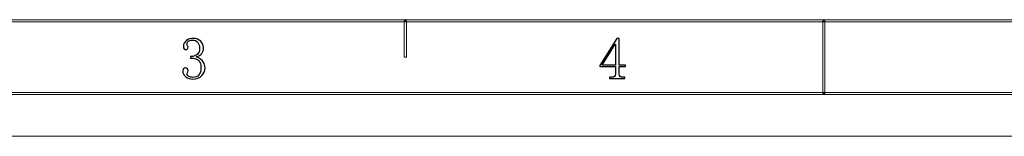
# Model space of a CAD drawing. Header units: millimetres. Extents: x -420 to 420, y -297 to 297.
# Tile 36 of 203: x -189 to 42, y -297 to -270. Entities that reach past the tile are written whole.
import ezdxf

# ---------------------------------------------------------------- set-up
doc = ezdxf.new("R2010")
doc.units = ezdxf.units.MM
doc.header["$MEASUREMENT"] = 0
doc.layers.add('layer 1', color=7, linetype='Continuous')

msp = doc.modelspace()

# ---------------------------------------------------------------- linework, layer by layer
at = {"layer": 'layer 1', "lineweight": 9}
for points in [[(-393.4478, -270.583), (-393.4478, -270.583), (-393.4478, -270.0827), (-393.4478, -270.0827), (-393.4478, -270.0827), (-393.4478, -270.0827), (393.1434, -270.0827), (393.1434, -270.0827), (393.1434, -270.0827), (393.1434, -270.0827), (393.1434, -270.583), (393.1434, -270.583), (393.1434, -270.583), (393.1434, -270.583), (-393.4478, -270.583), (-393.4478, -270.583)], [(-98.2261, -278.8377), (-98.2261, -278.8377), (-98.726, -278.8377), (-98.726, -278.8377), (-98.726, -278.8377), (-98.726, -278.8377), (-98.726, -270.3329), (-98.726, -270.3329), (-98.726, -270.3329), (-98.726, -270.3329), (-98.2261, -270.3329), (-98.2261, -270.3329), (-98.2261, -270.3329), (-98.2261, -270.3329), (-98.2261, -278.8377), (-98.2261, -278.8377)], [(0.0978, -287.3425), (0.0978, -287.3425), (-0.4021, -287.3425), (-0.4021, -287.3425), (-0.4021, -287.3425), (-0.4021, -287.3425), (-0.4021, -270.3329), (-0.4021, -270.3329), (-0.4021, -270.3329), (-0.4021, -270.3329), (0.0978, -270.3329), (0.0978, -270.3329), (0.0978, -270.3329), (0.0978, -270.3329), (0.0978, -287.3425), (0.0978, -287.3425)], [(-410.439, -287.5927), (-410.439, -287.5927), (-410.439, -287.0923), (-410.439, -287.0923), (-410.439, -287.0923), (-410.439, -287.0923), (410.1346, -287.0923), (410.1346, -287.0923), (410.1346, -287.0923), (410.1346, -287.0923), (410.1346, -287.5927), (410.1346, -287.5927), (410.1346, -287.5927), (410.1346, -287.5927), (-410.439, -287.5927), (-410.439, -287.5927)]]:
    msp.add_open_spline(points, degree=3, knots=[0, 0, 0, 0, 0.2, 0.2, 0.2, 0.2, 0.4, 0.4, 0.4, 0.4, 0.6, 0.6, 0.6, 0.6, 1, 1, 1, 1], dxfattribs=at)
at = {"layer": 'layer 1'}
for points, knots in [([(-145.5225, -281.345), (-145.5225, -282.0329), (-145.777, -282.6372), (-146.2836, -283.1631), (-146.2836, -283.1631), (-146.7881, -283.6888), (-147.4936, -283.9505), (-148.3982, -283.9505), (-148.3982, -283.9505), (-149.0484, -283.9505), (-149.6082, -283.7699), (-150.0779, -283.4062), (-150.0779, -283.4062), (-150.5475, -283.0449), (-150.7836, -282.6303), (-150.7836, -282.1578), (-150.7836, -282.1578), (-150.7836, -281.9424), (-150.7117, -281.7525), (-150.5661, -281.5881), (-150.5661, -281.5881), (-150.4226, -281.4259), (-150.2768, -281.345), (-150.1335, -281.345), (-150.1335, -281.345), (-149.916, -281.345), (-149.761, -281.4259), (-149.6706, -281.5881), (-149.6706, -281.5881), (-149.5805, -281.7525), (-149.5365, -281.8868), (-149.5365, -281.9958), (-149.5365, -281.9958), (-149.5365, -282.1764), (-149.5711, -282.3316), (-149.6453, -282.4567), (-149.6453, -282.4567), (-149.717, -282.584), (-149.7539, -282.7022), (-149.7539, -282.811), (-149.7539, -282.811), (-149.7539, -283.0264), (-149.6175, -283.2094), (-149.3468, -283.353), (-149.3468, -283.353), (-149.0761, -283.4989), (-148.7777, -283.5706), (-148.4515, -283.5706), (-148.4515, -283.5706), (-147.8014, -283.5706), (-147.3132, -283.3807), (-146.987, -283.0009), (-146.987, -283.0009), (-146.6631, -282.6211), (-146.4988, -282.0329), (-146.4988, -281.236), (-146.4988, -281.236), (-146.4988, -280.5852), (-146.6723, -280.0595), (-147.0148, -279.6612), (-147.0148, -279.6612), (-147.3571, -279.2628), (-148.0002, -279.0636), (-148.9396, -279.0636), (-148.9396, -279.0636), (-148.9396, -279.0636), (-148.9396, -278.6838), (-148.9396, -278.6838), (-148.9396, -278.6838), (-148.2155, -278.6838), (-147.6834, -278.5124), (-147.3409, -278.1697), (-147.3409, -278.1697), (-146.9962, -277.8245), (-146.825, -277.3451), (-146.825, -276.7314), (-146.825, -276.7314), (-146.825, -276.2241), (-146.9616, -275.7817), (-147.2323, -275.3996), (-147.2323, -275.3996), (-147.503, -275.0198), (-147.9264, -274.8299), (-148.5046, -274.8299), (-148.5046, -274.8299), (-148.7591, -274.8299), (-149.0298, -274.8947), (-149.319, -275.0198), (-149.319, -275.0198), (-149.6082, -275.1472), (-149.7539, -275.3556), (-149.7539, -275.6451), (-149.7539, -275.6451), (-149.7539, -275.9347), (-149.717, -276.1152), (-149.6453, -276.1871), (-149.6453, -276.1871), (-149.5711, -276.2611), (-149.5365, -276.3516), (-149.5365, -276.4581), (-149.5365, -276.4581), (-149.5365, -276.6411), (-149.5711, -276.7846), (-149.6453, -276.8935), (-149.6453, -276.8935), (-149.717, -277.0024), (-149.8442, -277.0556), (-150.0247, -277.0556), (-150.0247, -277.0556), (-150.1681, -277.0556), (-150.3047, -277.0024), (-150.4319, -276.8935), (-150.4319, -276.8935), (-150.5569, -276.7846), (-150.6215, -276.5855), (-150.6215, -276.2959), (-150.6215, -276.2959), (-150.6215, -275.754), (-150.3856, -275.3093), (-149.916, -274.9665), (-149.916, -274.9665), (-149.4463, -274.6237), (-148.9025, -274.45), (-148.2895, -274.45), (-148.2895, -274.45), (-147.5654, -274.45), (-146.987, -274.6769), (-146.5543, -275.1286), (-146.5543, -275.1286), (-146.1194, -275.5826), (-145.9019, -276.062), (-145.9019, -276.5669), (-145.9019, -276.5669), (-145.9019, -277.1112), (-146.0383, -277.5721), (-146.3091, -277.9519), (-146.3091, -277.9519), (-146.5798, -278.3317), (-147.0056, -278.612), (-147.5838, -278.7926), (-147.5838, -278.7926), (-146.7881, -279.0821), (-146.2466, -279.4619), (-145.9574, -279.9322), (-145.9574, -279.9322), (-145.6683, -280.4047), (-145.5225, -280.8748), (-145.5225, -281.345)], [0, 0, 0, 0, 0.02631579, 0.02631579, 0.02631579, 0.02631579, 0.05263158, 0.05263158, 0.05263158, 0.05263158, 0.07894737, 0.07894737, 0.07894737, 0.07894737, 0.10526316, 0.10526316, 0.10526316, 0.10526316, 0.13157895, 0.13157895, 0.13157895, 0.13157895, 0.15789474, 0.15789474, 0.15789474, 0.15789474, 0.18421053, 0.18421053, 0.18421053, 0.18421053, 0.21052632, 0.21052632, 0.21052632, 0.21052632, 0.23684211, 0.23684211, 0.23684211, 0.23684211, 0.26315789, 0.26315789, 0.26315789, 0.26315789, 0.28947368, 0.28947368, 0.28947368, 0.28947368, 0.31578947, 0.31578947, 0.31578947, 0.31578947, 0.34210526, 0.34210526, 0.34210526, 0.34210526, 0.36842105, 0.36842105, 0.36842105, 0.36842105, 0.39473684, 0.39473684, 0.39473684, 0.39473684, 0.42105263, 0.42105263, 0.42105263, 0.42105263, 0.44736842, 0.44736842, 0.44736842, 0.44736842, 0.47368421, 0.47368421, 0.47368421, 0.47368421, 0.5, 0.5, 0.5, 0.5, 0.52631579, 0.52631579, 0.52631579, 0.52631579, 0.55263158, 0.55263158, 0.55263158, 0.55263158, 0.57894737, 0.57894737, 0.57894737, 0.57894737, 0.60526316, 0.60526316, 0.60526316, 0.60526316, 0.63157895, 0.63157895, 0.63157895, 0.63157895, 0.65789474, 0.65789474, 0.65789474, 0.65789474, 0.68421053, 0.68421053, 0.68421053, 0.68421053, 0.71052632, 0.71052632, 0.71052632, 0.71052632, 0.73684211, 0.73684211, 0.73684211, 0.73684211, 0.76315789, 0.76315789, 0.76315789, 0.76315789, 0.78947368, 0.78947368, 0.78947368, 0.78947368, 0.81578947, 0.81578947, 0.81578947, 0.81578947, 0.84210526, 0.84210526, 0.84210526, 0.84210526, 0.86842105, 0.86842105, 0.86842105, 0.86842105, 0.89473684, 0.89473684, 0.89473684, 0.89473684, 0.92105263, 0.92105263, 0.92105263, 0.92105263, 0.94736842, 0.94736842, 0.94736842, 0.94736842, 1, 1, 1, 1]), ([(-48.2355, -282.8272), (-48.2355, -283.0796), (-48.1637, -283.2602), (-48.018, -283.3691), (-48.018, -283.3691), (-47.8746, -283.478), (-47.6756, -283.5312), (-47.4234, -283.5312), (-47.4234, -283.5312), (-47.4234, -283.5312), (-46.9352, -283.5312), (-46.9352, -283.5312), (-46.9352, -283.5312), (-46.9352, -283.5312), (-46.9352, -283.8578), (-46.9352, -283.8578), (-46.9352, -283.8578), (-46.9352, -283.8578), (-50.5143, -283.8578), (-50.5143, -283.8578), (-50.5143, -283.8578), (-50.5143, -283.8578), (-50.5143, -283.5312), (-50.5143, -283.5312), (-50.5143, -283.5312), (-50.5143, -283.5312), (-49.9174, -283.5312), (-49.9174, -283.5312), (-49.9174, -283.5312), (-49.6281, -283.5312), (-49.42, -283.478), (-49.2928, -283.3691), (-49.2928, -283.3691), (-49.1678, -283.2602), (-49.103, -283.0796), (-49.103, -282.8272), (-49.103, -282.8272), (-49.103, -282.8272), (-49.103, -281.0345), (-49.103, -281.0345), (-49.103, -281.0345), (-49.103, -281.0345), (-52.7352, -281.0345), (-52.7352, -281.0345), (-52.7352, -281.0345), (-52.7352, -281.0345), (-52.7352, -280.7635), (-52.7352, -280.7635), (-52.7352, -280.7635), (-52.7352, -280.7635), (-48.7792, -274.4661), (-48.7792, -274.4661), (-48.7792, -274.4661), (-48.7792, -274.4661), (-48.2355, -274.4661), (-48.2355, -274.4661), (-48.2355, -274.4661), (-48.2355, -274.4661), (-48.2355, -280.7102), (-48.2355, -280.7102), (-48.2355, -280.7102), (-48.2355, -280.7102), (-46.7709, -280.7102), (-46.7709, -280.7102), (-46.7709, -280.7102), (-46.7709, -280.7102), (-46.7709, -281.0345), (-46.7709, -281.0345), (-46.7709, -281.0345), (-46.7709, -281.0345), (-48.2355, -281.0345), (-48.2355, -281.0345), (-48.2355, -281.0345), (-48.2355, -281.0345), (-48.2355, -282.8272), (-48.2355, -282.8272)], [0, 0, 0, 0, 0.05, 0.05, 0.05, 0.05, 0.1, 0.1, 0.1, 0.1, 0.15, 0.15, 0.15, 0.15, 0.2, 0.2, 0.2, 0.2, 0.25, 0.25, 0.25, 0.25, 0.3, 0.3, 0.3, 0.3, 0.35, 0.35, 0.35, 0.35, 0.4, 0.4, 0.4, 0.4, 0.45, 0.45, 0.45, 0.45, 0.5, 0.5, 0.5, 0.5, 0.55, 0.55, 0.55, 0.55, 0.6, 0.6, 0.6, 0.6, 0.65, 0.65, 0.65, 0.65, 0.7, 0.7, 0.7, 0.7, 0.75, 0.75, 0.75, 0.75, 0.8, 0.8, 0.8, 0.8, 0.85, 0.85, 0.85, 0.85, 0.9, 0.9, 0.9, 0.9, 1, 1, 1, 1]), ([(-49.1586, -275.8233), (-49.1586, -275.8233), (-52.2494, -280.7102), (-52.2494, -280.7102), (-52.2494, -280.7102), (-52.2494, -280.7102), (-49.103, -280.7102), (-49.103, -280.7102), (-49.103, -280.7102), (-49.103, -280.7102), (-49.103, -275.8233), (-49.103, -275.8233), (-49.103, -275.8233), (-49.103, -275.8233), (-49.1586, -275.8233), (-49.1586, -275.8233)], [0, 0, 0, 0, 0.2, 0.2, 0.2, 0.2, 0.4, 0.4, 0.4, 0.4, 0.6, 0.6, 0.6, 0.6, 1, 1, 1, 1])]:
    msp.add_open_spline(points, degree=3, knots=knots, dxfattribs=at)
at = {"layer": 'layer 1', "lineweight": 9}
msp.add_open_spline([(-420.4338, -297.3481), (-420.4338, -297.3481), (420.1294, -297.3481), (420.1294, -297.3481)], degree=3, dxfattribs=at)
msp.add_open_spline([(-420.4338, -297.3481), (-420.4338, -297.3481), (420.1294, -297.3481), (420.1294, -297.3481)], degree=3, dxfattribs=at)
msp.add_open_spline([(-420.4338, -297.3481), (-420.4338, -297.3481), (420.1294, -297.3481), (420.1294, -297.3481)], degree=3, dxfattribs=at)
msp.add_open_spline([(-420.4338, -297.3481), (-420.4338, -297.3481), (420.1294, -297.3481), (420.1294, -297.3481)], degree=3, dxfattribs=at)
msp.add_open_spline([(-420.4338, -297.3481), (-420.4338, -297.3481), (420.1294, -297.3481), (420.1294, -297.3481)], degree=3, dxfattribs=at)
msp.add_open_spline([(-420.4338, -297.3481), (-420.4338, -297.3481), (420.1294, -297.3481), (420.1294, -297.3481)], degree=3, dxfattribs=at)
msp.add_open_spline([(-420.4338, -297.3481), (-420.4338, -297.3481), (420.1294, -297.3481), (420.1294, -297.3481)], degree=3, dxfattribs=at)
msp.add_open_spline([(-420.4338, -297.3481), (-420.4338, -297.3481), (420.1294, -297.3481), (420.1294, -297.3481)], degree=3, dxfattribs=at)
msp.add_open_spline([(-420.4338, -297.3481), (-420.4338, -297.3481), (420.1294, -297.3481), (420.1294, -297.3481)], degree=3, dxfattribs=at)
msp.add_open_spline([(-420.4338, -297.3481), (-420.4338, -297.3481), (420.1294, -297.3481), (420.1294, -297.3481)], degree=3, dxfattribs=at)
msp.add_open_spline([(-420.4338, -297.3481), (-420.4338, -297.3481), (420.1294, -297.3481), (420.1294, -297.3481)], degree=3, dxfattribs=at)
msp.add_open_spline([(-420.4338, -297.3481), (-420.4338, -297.3481), (420.1294, -297.3481), (420.1294, -297.3481)], degree=3, dxfattribs=at)
msp.add_open_spline([(-420.4338, -297.3481), (-420.4338, -297.3481), (420.1294, -297.3481), (420.1294, -297.3481)], degree=3, dxfattribs=at)
msp.add_open_spline([(-420.4338, -297.3481), (-420.4338, -297.3481), (420.1294, -297.3481), (420.1294, -297.3481)], degree=3, dxfattribs=at)
msp.add_open_spline([(-420.4338, -297.3481), (-420.4338, -297.3481), (420.1294, -297.3481), (420.1294, -297.3481)], degree=3, dxfattribs=at)
msp.add_open_spline([(-420.4338, -297.3481), (-420.4338, -297.3481), (420.1294, -297.3481), (420.1294, -297.3481)], degree=3, dxfattribs=at)
msp.add_open_spline([(-420.4338, -297.3481), (-420.4338, -297.3481), (420.1294, -297.3481), (420.1294, -297.3481)], degree=3, dxfattribs=at)
msp.add_open_spline([(-420.4338, -297.3481), (-420.4338, -297.3481), (420.1294, -297.3481), (420.1294, -297.3481)], degree=3, dxfattribs=at)
msp.add_open_spline([(-420.4338, -297.3481), (-420.4338, -297.3481), (420.1294, -297.3481), (420.1294, -297.3481)], degree=3, dxfattribs=at)
msp.add_open_spline([(-420.4338, -297.3481), (-420.4338, -297.3481), (420.1294, -297.3481), (420.1294, -297.3481)], degree=3, dxfattribs=at)
msp.add_open_spline([(-420.4338, -297.3481), (-420.4338, -297.3481), (420.1294, -297.3481), (420.1294, -297.3481)], degree=3, dxfattribs=at)

doc.saveas('drawing.dxf')
